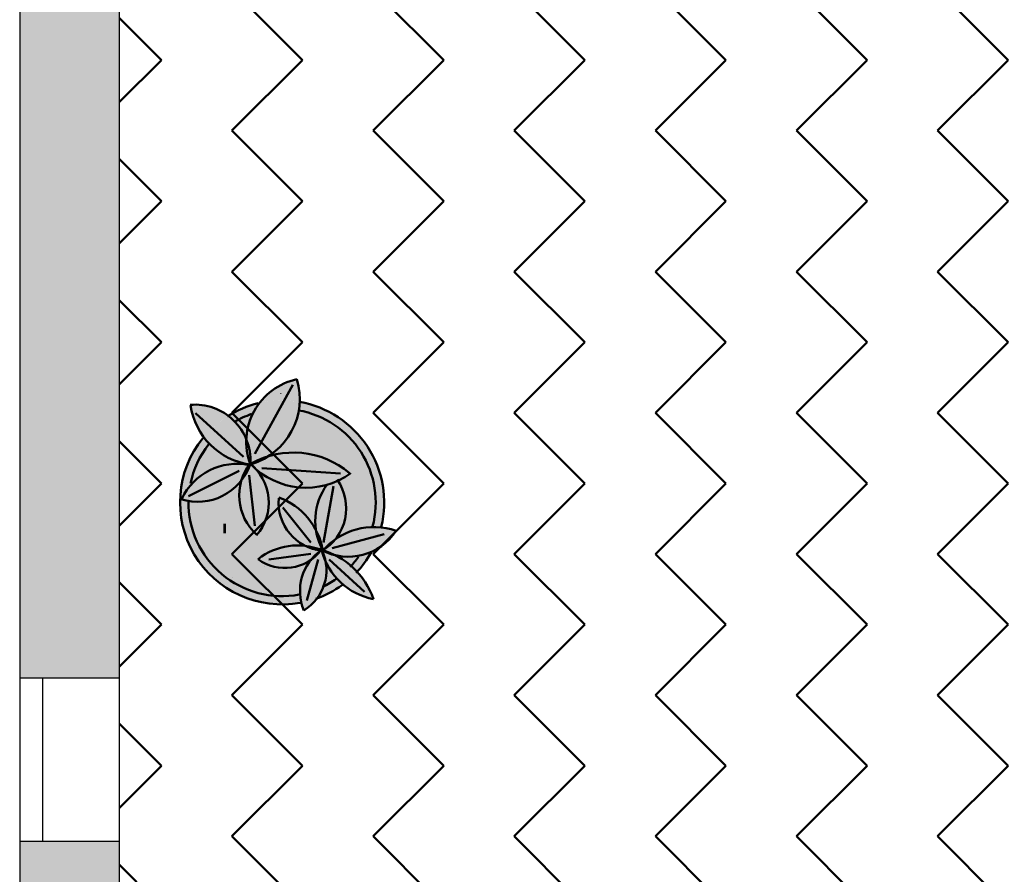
# Model space of a CAD drawing. Header units: metres. Extents: x -1 to 474, y -6 to 65.
# Tile 4 of 15: x 394.14 to 397.1, y 17.49 to 20.06. Entities that reach past the tile are written whole.
import ezdxf

# ---------------------------------------------------------------- set-up
doc = ezdxf.new("R2010")
doc.units = ezdxf.units.M
doc.linetypes.add('CONTINUA', pattern=[0])
doc.linetypes.add('PUNKT', pattern=[6.35, 0, -6.35])
doc.layers.add('3D P1 MURS EXISTENTS', color=7, linetype='CONTINUA', lineweight=25)
doc.layers.add('P1 MOBLES', color=7, linetype='CONTINUA', lineweight=25)

# ---------------------------------------------------------------- blocks, each defined once
blk = doc.blocks.new('OBJETO_COMPLEJO_24')
at = {"layer": 'P1 MOBLES', "color": 202, "linetype": 'CONTINUA', "lineweight": 50, "transparency": 33554687}
for p, q in [((394.9605, 18.9641), (394.8462, 18.7567)), ((394.6684, 18.8794), (394.8123, 18.7482)), ((395.1044, 18.6974), (394.8673, 18.7143)), ((394.6472, 18.6297), (394.7996, 18.7059)), ((394.8462, 18.5408), (394.8292, 18.6932)), ((395.0536, 18.49), (395.0832, 18.6593)), ((395.0155, 18.49), (394.9308, 18.5958)), ((395.2525, 18.5408), (395.2525, 18.5408)), ((395.079, 18.473), (395.2356, 18.5154)), ((395.1594, 18.5111), (395.1594, 18.5111)), ((395.206, 18.5281), (395.206, 18.5281)), ((395.0282, 18.4688), (395.0536, 18.473)), ((395.0663, 18.4773), (395.0663, 18.4773)), ((395.1129, 18.4942), (395.1129, 18.4942)), ((395.0155, 18.4561), (394.8885, 18.4392)), ((394.9689, 18.4476), (394.9689, 18.4476)), ((395.0155, 18.4646), (395.0155, 18.4646)), ((394.8758, 18.418), (394.8758, 18.418)), ((394.9224, 18.4307), (394.9224, 18.4307)), ((395.0367, 18.4392), (395.0028, 18.3164)), ((395.0705, 18.4392), (395.1763, 18.3418)), ((394.7784, 18.3841), (394.7784, 18.3841)), ((394.8292, 18.4011), (394.8292, 18.4011)), ((394.7319, 18.3672), (394.7319, 18.3672))]:
    blk.add_line(p, q, dxfattribs=at)
for points in [[(394.8571, 18.9091), (394.8449, 18.9059), (394.8328, 18.9022), (394.8209, 18.898), (394.8092, 18.8933), (394.7977, 18.8882), (394.7865, 18.8826), (394.7754, 18.8765), (394.7646, 18.87)], [(394.8369, 18.8767), (394.83, 18.8743), (394.8233, 18.8716), (394.8166, 18.8689), (394.81, 18.8659), (394.8035, 18.8628), (394.7971, 18.8595), (394.7907, 18.856), (394.7845, 18.8524)], [(394.7076, 18.7849), (394.6979, 18.7717), (394.6889, 18.7581), (394.6808, 18.7439), (394.6735, 18.7293), (394.667, 18.7144), (394.6614, 18.699), (394.6568, 18.6833), (394.653, 18.6674)], [(394.852, 18.5125), (394.8614, 18.5245), (394.8695, 18.5374), (394.8761, 18.551), (394.8814, 18.5651), (394.8853, 18.5797), (394.8876, 18.5946), (394.8885, 18.6098), (394.8878, 18.625), (394.8856, 18.6402), (394.8818, 18.6549), (394.8766, 18.6691), (394.8701, 18.6827), (394.8622, 18.6955), (394.8531, 18.7075), (394.8427, 18.7186), (394.8312, 18.7287)], [(395.0476, 18.4644), (395.0606, 18.473), (395.0725, 18.4828), (395.0833, 18.4938), (395.0929, 18.5057), (395.1012, 18.5186), (395.1082, 18.5322), (395.1138, 18.5466), (395.1179, 18.5616), (395.1204, 18.577), (395.1213, 18.5924), (395.1207, 18.6077), (395.1185, 18.6229), (395.1147, 18.6377), (395.1095, 18.6521), (395.1028, 18.666), (395.0946, 18.6793)], [(395.133, 18.417), (395.1364, 18.4206), (395.1398, 18.4243), (395.143, 18.4281), (395.1462, 18.4319), (395.1494, 18.4358), (395.1524, 18.4398), (395.1554, 18.4438), (395.1583, 18.4478)], [(395.1514, 18.3994), (395.1578, 18.4064), (395.164, 18.4136), (395.17, 18.421), (395.1758, 18.4286), (395.1813, 18.4363), (395.1866, 18.4442), (395.1916, 18.4523), (395.1964, 18.4605)], [(395.0304, 18.3211), (395.0409, 18.3249), (395.0512, 18.3292), (395.0613, 18.3338), (395.0713, 18.3388), (395.081, 18.3442), (395.0906, 18.3499), (395.1, 18.3559), (395.1091, 18.3623)], [(395.0504, 18.3568), (395.0556, 18.3593), (395.0607, 18.362), (395.0659, 18.3648), (395.0709, 18.3677), (395.0759, 18.3707), (395.0808, 18.3737), (395.0857, 18.3769), (395.0905, 18.3802)]]:
    blk.add_lwpolyline(points, dxfattribs=at)
for centre, radius, start, end in [((395.0133, 18.7927), 0.1925, 102.1033, 200.2043), ((394.777, 18.9221), 0.2047, 286.8827, 16.7044), ((394.6663, 18.7376), 0.1672, 356.8346, 94.9411), ((394.8607, 18.9322), 0.2092, 187.9519, 262.1617), ((394.9288, 18.6106), 0.2814, 345.1592, 79.9371), ((394.9288, 18.6106), 0.3068, 346.1873, 80.2094), ((394.9284, 18.6108), 0.3065, 140.8457, 280.3403), ((394.9627, 18.5008), 0.26, 49.671, 119.1569), ((394.6748, 18.7794), 0.1667, 252.3924, 341.089), ((394.7932, 18.5432), 0.1838, 78.3106, 154.8452), ((394.9579, 18.6319), 0.1583, 142.1968, 228.1826), ((395.0004, 18.8853), 0.2302, 223.8051, 305.7246), ((395.2122, 18.5557), 0.184, 143.7197, 208.7429), ((395.0637, 18.6105), 0.1456, 174.9683, 264.1822), ((394.8484, 18.4329), 0.2052, 9.9277, 69.7965), ((394.9286, 18.6106), 0.2814, 179.2988, 280.5248), ((395.2049, 18.3347), 0.2022, 70.8423, 139.9272), ((395.1276, 18.6186), 0.171, 242.4364, 327.1103), ((394.9753, 18.289), 0.1925, 68.3632, 128.018), ((394.9371, 18.5509), 0.1372, 233.9913, 322.1023), ((395.1338, 18.3439), 0.1514, 125.2998, 202.3927), ((394.9205, 18.4072), 0.1415, 301.2067, 24.0281), ((394.9826, 18.2443), 0.2332, 19.0133, 74.4259), ((395.2418, 18.5174), 0.2009, 194.9276, 258.8765)]:
    blk.add_arc(centre, radius, start, end, dxfattribs=at)

msp = doc.modelspace()

# ---------------------------------------------------------------- hatches: boundary and pattern name
at = {"layer": '3D P1 MURS EXISTENTS', "linetype": 'CONTINUA', "lineweight": 18, "true_color": 0xa0a0a0, "transparency": 33554687}
for points in [[(394.1398, 21.2525), (394.1398, 18.0825), (394.4398, 18.0825), (394.4398, 21.2525)], [(394.4398, 17.5925), (394.1398, 17.5925), (394.1398, 16.2618), (394.4398, 16.2618)]]:
    msp.add_hatch(color=253, dxfattribs=at).paths.add_polyline_path(points)
at = {"layer": 'P1 MOBLES', "linetype": 'CONTINUA', "lineweight": 50, "transparency": 33554687}
h = msp.add_hatch(dxfattribs=at)
h.set_pattern_fill('TRAMA', color=202, scale=0.3, angle=135, style=0, pattern_type=2)
h.set_pattern_definition([(135, (-0.84853, 6e-17), (-0.42426407, 3e-17), [0.3, -0.3]), (225, (-0.84853, 6e-17), (-7e-17, -0.42426407), [0.3, -0.3])])
h.paths.add_polyline_path([(400.4234, 26.6821), (400.6941, 28.0485), (394.4398, 28.0485), (394.4398, 13.2195), (397.7561, 13.2195), (398.8018, 18.4972), (397.2323, 18.8081), (397.446, 19.8872), (399.0155, 19.5762), (400.2096, 25.603), (398.6401, 25.914), (398.8539, 26.993)], flags=0)
at = {"layer": 'P1 MOBLES', "linetype": 'CONTINUA', "lineweight": 25, "transparency": 33554687}
for points in [[(394.9481, 18.9168), (394.9525, 18.9164), (394.9595, 18.9159), (394.9686, 18.9147), (394.9736, 18.9141), (394.9762, 18.9136), (394.9798, 18.9132), (394.9924, 18.9106), (394.9814, 18.9129), (394.9815, 18.9143), (394.9814, 18.9312), (394.98, 18.948), (394.9772, 18.9646), (394.973, 18.981), (394.957, 18.9768), (394.9415, 18.9713), (394.9265, 18.9645), (394.9121, 18.9565), (394.8985, 18.9472), (394.8857, 18.9368), (394.8738, 18.9254), (394.863, 18.913), (394.8606, 18.9097), (394.8664, 18.9109), (394.8713, 18.912), (394.874, 18.9124), (394.8778, 18.9132), (394.8935, 18.9153), (394.8967, 18.9158), (394.8973, 18.9158), (394.8981, 18.9159), (394.9185, 18.9173), (394.9207, 18.9173), (394.9224, 18.9174), (394.9273, 18.9173), (394.939, 18.9173), (394.9444, 18.9169)], [(394.8967, 18.9158), (394.8713, 18.912), (394.8606, 18.9095), (394.8556, 18.9031), (394.8447, 18.8856), (394.8357, 18.8671), (394.8288, 18.8477), (394.824, 18.8276), (394.8214, 18.8072), (394.8212, 18.8001), (394.8266, 18.785), (394.831, 18.7664), (394.8332, 18.7475), (394.8332, 18.7269), (394.8346, 18.7257), (394.8566, 18.7332), (394.8546, 18.7372), (394.8577, 18.7388), (394.8803, 18.7475), (394.8896, 18.7501), (394.8945, 18.753), (394.9116, 18.7658), (394.9273, 18.7803), (394.9415, 18.7963), (394.9538, 18.8137), (394.9643, 18.8324), (394.9728, 18.852), (394.9792, 18.8724), (394.9834, 18.8934), (394.9852, 18.9119), (394.9736, 18.9141), (394.9481, 18.9168), (394.9224, 18.9174)], [(394.9235, 18.9401), (394.9235, 18.937), (394.9266, 18.937), (394.9266, 18.9401)], [(394.7259, 18.8938), (394.7116, 18.8985), (394.6969, 18.902), (394.682, 18.9041), (394.6669, 18.9048), (394.6533, 18.9042), (394.6565, 18.8866), (394.6608, 18.8702), (394.6665, 18.8543), (394.6734, 18.8388), (394.6816, 18.824), (394.6909, 18.8099), (394.6932, 18.8069), (394.6965, 18.8111), (394.6986, 18.8133), (394.7012, 18.8164), (394.7114, 18.827), (394.7141, 18.8298), (394.7148, 18.8304), (394.7155, 18.8312), (394.7307, 18.8449), (394.7322, 18.8461), (394.7332, 18.847), (394.7371, 18.8499), (394.7468, 18.8576), (394.7509, 18.8605), (394.7537, 18.8626), (394.7576, 18.865), (394.7637, 18.8692), (394.7813, 18.8797), (394.7812, 18.88), (394.7667, 18.8712), (394.7654, 18.8722), (394.7529, 18.8806), (394.7397, 18.8878)], [(394.8556, 18.9031), (394.8606, 18.9095), (394.8463, 18.9061), (394.8218, 18.8982), (394.7982, 18.8882), (394.7754, 18.8763), (394.7668, 18.8709), (394.7756, 18.8641), (394.7893, 18.8508), (394.8014, 18.8361), (394.8117, 18.82), (394.8212, 18.8008), (394.8214, 18.8072), (394.824, 18.8276), (394.8288, 18.8477), (394.8357, 18.8671), (394.8447, 18.8856)], [(394.9792, 18.8724), (394.9728, 18.852), (394.9643, 18.8324), (394.9538, 18.8137), (394.9415, 18.7963), (394.9273, 18.7803), (394.9116, 18.7658), (394.8912, 18.7506), (394.8896, 18.7501), (394.8761, 18.7421), (394.8566, 18.7332), (394.8346, 18.7257), (394.8427, 18.7186), (394.8473, 18.7137), (394.8514, 18.7098), (394.8701, 18.6956), (394.8901, 18.6833), (394.9113, 18.6731), (394.9334, 18.6651), (394.9562, 18.6594), (394.9794, 18.656), (395.0029, 18.6551), (395.0264, 18.6566), (395.0496, 18.6604), (395.0722, 18.6666), (395.0941, 18.675), (395.0965, 18.6762), (395.1028, 18.666), (395.1095, 18.6521), (395.1147, 18.6377), (395.1185, 18.6229), (395.1207, 18.6077), (395.1213, 18.5924), (395.1204, 18.577), (395.1179, 18.5616), (395.1138, 18.5466), (395.1082, 18.5322), (395.1012, 18.5186), (395.0929, 18.5057), (395.0876, 18.4992), (395.1001, 18.5077), (395.1195, 18.518), (395.14, 18.5261), (395.1612, 18.532), (395.1829, 18.5355), (395.2049, 18.5365), (395.2262, 18.5353), (395.2287, 18.5472), (395.2316, 18.5614), (395.2331, 18.5732), (395.2346, 18.5874), (395.2351, 18.5993), (395.2355, 18.6134), (395.235, 18.6256), (395.2341, 18.6395), (395.2326, 18.6516), (395.2306, 18.6653), (395.228, 18.6774), (395.2248, 18.6908), (395.2212, 18.7027), (395.2169, 18.7156), (395.2123, 18.7273), (395.2069, 18.7397), (395.2014, 18.751), (395.195, 18.7629), (395.1884, 18.7737), (395.1811, 18.7849), (395.1736, 18.7952), (395.1653, 18.8057), (395.157, 18.8154), (395.1479, 18.8251), (395.1388, 18.8341), (395.1289, 18.8429), (395.119, 18.8511), (395.1084, 18.8591), (395.0978, 18.8665), (395.0867, 18.8734), (395.0755, 18.8799), (395.0638, 18.8859), (395.052, 18.8914), (395.04, 18.8963), (395.0277, 18.9009), (395.0153, 18.9047), (395.0026, 18.9083), (394.9901, 18.911), (394.9852, 18.9119), (394.9834, 18.8934)], [(394.7893, 18.8508), (394.7756, 18.8641), (394.7668, 18.8709), (394.7537, 18.8626), (394.7332, 18.847), (394.7141, 18.8298), (394.6965, 18.8111), (394.6933, 18.8071), (394.6978, 18.8009), (394.7129, 18.7841), (394.7297, 18.769), (394.748, 18.7559), (394.7677, 18.7448), (394.7884, 18.7358), (394.81, 18.7292), (394.8303, 18.7253), (394.8321, 18.7279), (394.8321, 18.7278), (394.8266, 18.7459), (394.8227, 18.7661), (394.8209, 18.7866), (394.8212, 18.8001), (394.8202, 18.8029), (394.8117, 18.82), (394.8014, 18.8361)], [(394.7129, 18.7841), (394.6978, 18.8009), (394.6933, 18.8071), (394.6823, 18.7931), (394.6798, 18.7898), (394.6677, 18.7715), (394.6657, 18.7685), (394.655, 18.7489), (394.6535, 18.746), (394.6443, 18.7254), (394.6432, 18.7225), (394.6357, 18.7012), (394.6348, 18.6983), (394.6292, 18.6764), (394.6285, 18.6733), (394.6248, 18.6513), (394.6243, 18.6478), (394.6225, 18.626), (394.6222, 18.622), (394.6222, 18.6007), (394.6224, 18.5961), (394.6241, 18.5756), (394.6247, 18.5702), (394.628, 18.5508), (394.6293, 18.5446), (394.6339, 18.5265), (394.636, 18.5194), (394.6417, 18.5028), (394.6448, 18.4948), (394.6514, 18.4799), (394.6557, 18.471), (394.6629, 18.4579), (394.6687, 18.4481), (394.6761, 18.437), (394.6836, 18.4265), (394.6909, 18.4172), (394.7003, 18.4061), (394.7072, 18.3987), (394.7187, 18.3873), (394.725, 18.3816), (394.7387, 18.3701), (394.744, 18.3661), (394.7601, 18.3546), (394.7642, 18.352), (394.7828, 18.341), (394.7854, 18.3397), (394.8066, 18.3294), (394.8075, 18.3291), (394.831, 18.3201), (394.8557, 18.3129), (394.8809, 18.3079), (394.9065, 18.305), (394.9322, 18.3042), (394.9579, 18.3056), (394.9834, 18.3092), (394.9834, 18.309), (394.9859, 18.3094), (394.983, 18.3239), (394.9817, 18.3422), (394.9826, 18.3605), (394.9857, 18.3785), (394.991, 18.3961), (394.9984, 18.4129), (395.0077, 18.4286), (395.0156, 18.4388), (395.0058, 18.4322), (394.9901, 18.4244), (394.9735, 18.4187), (394.9563, 18.4151), (394.9388, 18.4138), (394.9212, 18.4147), (394.9039, 18.4178), (394.8872, 18.4232), (394.8713, 18.4306), (394.8561, 18.4402), (394.875, 18.4533), (394.8947, 18.4638), (394.9154, 18.472), (394.9369, 18.4776), (394.9589, 18.4808), (394.9812, 18.4814), (395.0033, 18.4795), (395.0251, 18.4749), (395.0385, 18.4705), (395.0485, 18.4722), (395.0419, 18.486), (395.0351, 18.5057), (395.0306, 18.5261), (395.0305, 18.5273), (395.0298, 18.5289), (395.0304, 18.5278), (395.0284, 18.5469), (395.0286, 18.5677), (395.0311, 18.5885), (395.036, 18.6087), (395.0432, 18.6283), (395.0525, 18.647), (395.0637, 18.6642), (395.0496, 18.6604), (395.0264, 18.6566), (395.0029, 18.6551), (394.9794, 18.656), (394.9562, 18.6594), (394.9334, 18.6651), (394.9113, 18.6731), (394.8901, 18.6833), (394.8701, 18.6956), (394.8512, 18.71), (394.8622, 18.6955), (394.8701, 18.6827), (394.8766, 18.6691), (394.8818, 18.6549), (394.8856, 18.6402), (394.8878, 18.625), (394.8885, 18.6098), (394.8876, 18.5946), (394.8853, 18.5797), (394.8814, 18.5651), (394.8761, 18.551), (394.8695, 18.5374), (394.8614, 18.5245), (394.8528, 18.5135), (394.8385, 18.528), (394.8264, 18.5437), (394.8164, 18.5608), (394.8087, 18.579), (394.8033, 18.598), (394.8002, 18.6176), (394.7997, 18.6374), (394.8016, 18.6571), (394.8061, 18.6771), (394.8036, 18.6736), (394.7901, 18.6591), (394.775, 18.6462), (394.7585, 18.6353), (394.7408, 18.6263), (394.7221, 18.6196), (394.7028, 18.6151), (394.6831, 18.6129), (394.6632, 18.6131), (394.6436, 18.6156), (394.6261, 18.6201), (394.6365, 18.6394), (394.6482, 18.6562), (394.6616, 18.6716), (394.6767, 18.6854), (394.6932, 18.6975), (394.711, 18.7076), (394.7297, 18.7157), (394.7493, 18.7217), (394.7694, 18.7255), (394.7898, 18.727), (394.8102, 18.7263), (394.8291, 18.7234), (394.8303, 18.7253), (394.81, 18.7292), (394.7884, 18.7358), (394.7677, 18.7448), (394.748, 18.7559), (394.7297, 18.769)], [(394.8102, 18.7263), (394.7898, 18.727), (394.7694, 18.7255), (394.7493, 18.7217), (394.7297, 18.7157), (394.711, 18.7076), (394.6932, 18.6975), (394.6767, 18.6854), (394.6616, 18.6716), (394.6482, 18.6562), (394.6365, 18.6394), (394.6261, 18.6201), (394.6436, 18.6156), (394.6632, 18.6131), (394.6831, 18.6129), (394.7028, 18.6151), (394.7221, 18.6196), (394.7408, 18.6263), (394.7585, 18.6353), (394.775, 18.6462), (394.7901, 18.6591), (394.8036, 18.6736), (394.8063, 18.6773), (394.8127, 18.695), (394.8217, 18.7126), (394.8291, 18.7234)], [(394.8701, 18.6827), (394.8622, 18.6955), (394.8531, 18.7075), (394.8473, 18.7137), (394.834, 18.7263), (394.8321, 18.7278), (394.8327, 18.726), (394.8249, 18.707), (394.8153, 18.6897), (394.8063, 18.6773), (394.806, 18.6764), (394.8016, 18.6571), (394.7997, 18.6374), (394.8002, 18.6176), (394.8033, 18.598), (394.8087, 18.579), (394.8164, 18.5608), (394.8264, 18.5437), (394.8385, 18.528), (394.8528, 18.5135), (394.8614, 18.5245), (394.8695, 18.5374), (394.8761, 18.551), (394.8814, 18.5651), (394.8853, 18.5797), (394.8876, 18.5946), (394.8885, 18.6098), (394.8878, 18.625), (394.8856, 18.6402), (394.8818, 18.6549), (394.8766, 18.6691)], [(395.1207, 18.6077), (395.1185, 18.6229), (395.1147, 18.6377), (395.1095, 18.6521), (395.1028, 18.666), (395.0965, 18.6762), (395.0941, 18.675), (395.0722, 18.6666), (395.0637, 18.6642), (395.0525, 18.647), (395.0432, 18.6283), (395.036, 18.6087), (395.0311, 18.5885), (395.0286, 18.5677), (395.0284, 18.5469), (395.0305, 18.5273), (395.0388, 18.5094), (395.0457, 18.4891), (395.0507, 18.4676), (395.0511, 18.4667), (395.0529, 18.4679), (395.0652, 18.481), (395.0819, 18.4953), (395.0876, 18.4992), (395.0929, 18.5057), (395.1012, 18.5186), (395.1082, 18.5322), (395.1138, 18.5466), (395.1179, 18.5616), (395.1204, 18.577), (395.1213, 18.5924)], [(394.748, 18.5575), (394.7891, 18.4867), (394.776, 18.568)], [(394.7515, 18.547), (394.7515, 18.5182), (394.7603, 18.5182), (394.7603, 18.547)], [(395.2189, 18.5109), (395.2263, 18.5353), (395.2049, 18.5365), (395.1829, 18.5355), (395.1612, 18.532), (395.14, 18.5261), (395.1195, 18.518), (395.1001, 18.5077), (395.0876, 18.4992), (395.0833, 18.4938), (395.0725, 18.4828), (395.0606, 18.473), (395.0529, 18.4679), (395.0518, 18.4667), (395.0664, 18.462), (395.0868, 18.453), (395.0876, 18.4525), (395.1037, 18.4493), (395.1231, 18.4477), (395.1425, 18.4483), (395.1618, 18.4511), (395.1805, 18.456), (395.1976, 18.4627), (395.2091, 18.4858), (395.219, 18.5109)], [(395.2712, 18.5258), (395.2545, 18.5308), (395.2375, 18.5343), (395.2264, 18.5356), (395.2254, 18.5323), (395.2247, 18.5296), (395.2189, 18.5109), (395.219, 18.5109), (395.2182, 18.5088), (395.2113, 18.4908), (395.2099, 18.488), (395.2091, 18.4858), (395.2068, 18.4813), (395.2026, 18.4722), (395.1995, 18.4666), (395.1976, 18.4627), (395.2009, 18.4641), (395.2148, 18.4715), (395.228, 18.4802), (395.2403, 18.49), (395.2517, 18.501), (395.262, 18.5129)], [(395.0377, 18.5118), (395.0304, 18.5275), (395.0312, 18.5233), (395.0345, 18.5083), (395.0362, 18.5024), (395.0407, 18.4896), (395.0427, 18.4842), (395.0485, 18.4722), (395.0496, 18.4724), (395.0462, 18.4872), (395.0445, 18.4928), (395.0399, 18.506)], [(395.0349, 18.4678), (395.0212, 18.4712), (395.0079, 18.476), (395, 18.4798), (394.9812, 18.4814), (394.9612, 18.4809), (394.9553, 18.4803), (394.9406, 18.4782), (394.9347, 18.4771), (394.9154, 18.472), (394.8967, 18.4646), (394.8914, 18.4621), (394.8783, 18.4551), (394.8732, 18.4521), (394.8561, 18.4402), (394.87, 18.4314), (394.8745, 18.4291), (394.8846, 18.4243), (394.8899, 18.4223), (394.9006, 18.4189), (394.9054, 18.4176), (394.9212, 18.4147), (394.9373, 18.4138), (394.9423, 18.414), (394.9535, 18.4149), (394.959, 18.4157), (394.97, 18.418), (394.9749, 18.4192), (394.9901, 18.4244), (395.0045, 18.4316), (395.0087, 18.4342), (395.015, 18.4384), (395.0243, 18.4489), (395.0349, 18.4587), (395.0448, 18.4663)], [(395.0016, 18.4797), (395.0014, 18.4791), (395.0037, 18.478), (395.009, 18.4756), (395.0168, 18.4728), (395.022, 18.471), (395.0297, 18.4691), (395.0385, 18.4705), (395.0275, 18.4742), (395.0223, 18.4755), (395.0056, 18.479)], [(395.0612, 18.4227), (395.0595, 18.4331), (395.0594, 18.4332), (395.0528, 18.4492), (395.0476, 18.4658), (395.0449, 18.4662), (395.0361, 18.456), (395.0259, 18.4464), (395.0152, 18.4382), (395.0098, 18.4313), (395.0072, 18.4277), (394.9987, 18.4134), (394.9973, 18.4105), (394.9918, 18.3981), (394.99, 18.3929), (394.9866, 18.3817), (394.9853, 18.3764), (394.983, 18.3631), (394.9825, 18.3599), (394.9817, 18.3433), (394.9819, 18.3388), (394.9828, 18.3265), (394.9836, 18.3209), (394.9859, 18.3093), (394.9999, 18.3122), (395.0197, 18.3176), (395.0336, 18.3224), (395.0362, 18.3258), (395.044, 18.3382), (395.0505, 18.3513), (395.0555, 18.3649), (395.0592, 18.3791), (395.0613, 18.3935), (395.062, 18.4081)], [(395.0503, 18.4662), (395.0515, 18.4669), (395.0428, 18.4697)], [(395.1539, 18.4023), (395.1415, 18.4149), (395.1275, 18.427), (395.1125, 18.438), (395.0966, 18.4478), (395.0869, 18.4527), (395.0777, 18.4551), (395.0628, 18.4604), (395.051, 18.4659), (395.0498, 18.4646), (395.055, 18.4512), (395.0588, 18.4371), (395.0595, 18.4331), (395.0673, 18.4179), (395.0764, 18.4033), (395.0868, 18.3895), (395.0984, 18.3767), (395.111, 18.3649), (395.1117, 18.3643), (395.1269, 18.3763), (395.1421, 18.3901)], [(395.1931, 18.4549), (395.1973, 18.4626), (395.1951, 18.4617), (395.1863, 18.458), (395.1829, 18.4569), (395.1805, 18.456), (395.1769, 18.4551), (395.1712, 18.4533), (395.1654, 18.452), (395.1618, 18.4511), (395.1592, 18.4507), (395.1558, 18.45), (395.1463, 18.4488), (395.1425, 18.4483), (395.1415, 18.4482), (395.1401, 18.4481), (395.1243, 18.4476), (395.1236, 18.4477), (395.1231, 18.4477), (395.1202, 18.4479), (395.1086, 18.4487), (395.1058, 18.4491), (395.1037, 18.4493), (395.0998, 18.4501), (395.093, 18.4512), (395.0869, 18.4527), (395.0966, 18.4478), (395.1125, 18.438), (395.1275, 18.427), (395.1415, 18.4149), (395.1539, 18.4023), (395.1562, 18.4046), (395.1565, 18.4049), (395.1696, 18.4205), (395.1818, 18.437), (395.1925, 18.4539)], [(395.1108, 18.3636), (395.1117, 18.3643), (395.111, 18.3649), (395.0984, 18.3767), (395.0868, 18.3895), (395.0764, 18.4033), (395.0673, 18.4179), (395.0595, 18.4331), (395.0612, 18.4227), (395.062, 18.4081), (395.0613, 18.3935), (395.0592, 18.3791), (395.0555, 18.3649), (395.0505, 18.3513), (395.044, 18.3382), (395.0362, 18.3258), (395.0336, 18.3224), (395.0391, 18.3243), (395.0579, 18.3323), (395.076, 18.3414), (395.0765, 18.3417), (395.0937, 18.3519), (395.0942, 18.3522)], [(395.154, 18.4022), (395.1525, 18.4006), (395.1525, 18.4006), (395.1524, 18.4006), (395.1466, 18.3947), (395.1421, 18.3901), (395.1405, 18.3886), (395.1388, 18.387), (395.1319, 18.3808), (395.1269, 18.3763), (395.1256, 18.3753), (395.1244, 18.3742), (395.116, 18.3677), (395.1118, 18.3644), (395.1167, 18.3602), (395.1296, 18.3508), (395.1432, 18.3424), (395.1575, 18.3351), (395.1722, 18.3289), (395.1875, 18.324), (395.203, 18.3203), (395.1968, 18.3364), (395.1894, 18.3521), (395.1808, 18.3672), (395.1711, 18.3816), (395.1604, 18.3952)], [(395.0304, 18.3211), (395.0303, 18.3212), (395.0236, 18.3188), (395.0216, 18.3182), (395.0197, 18.3176), (395.0133, 18.3158), (395.0051, 18.3134), (395.0024, 18.3128), (394.9999, 18.3122), (394.9938, 18.3109), (394.9866, 18.3093), (394.9889, 18.2999), (394.9938, 18.2862), (395.0051, 18.2938), (395.0156, 18.3025), (395.0253, 18.3121), (395.0336, 18.3222)]]:
    msp.add_hatch(color=7, dxfattribs=at).paths.add_polyline_path(points)

# ---------------------------------------------------------------- linework, layer by layer
at = {"layer": '3D P1 MURS EXISTENTS', "color": 7, "linetype": 'CONTINUA', "lineweight": 25, "transparency": 33554687}
for p, q in [((394.1398, 21.2525), (394.1398, 18.0825)), ((394.4398, 18.0825), (394.4398, 21.2525)), ((394.2098, 18.0825), (394.1398, 18.0825)), ((394.1398, 18.0825), (394.1398, 17.5925)), ((394.4398, 18.0825), (394.2098, 18.0825)), ((394.2098, 17.5925), (394.2098, 18.0825)), ((394.4398, 17.5925), (394.4398, 18.0825)), ((394.1398, 17.5925), (394.2098, 17.5925)), ((394.1398, 17.5925), (394.1398, 16.2618)), ((394.2098, 17.5925), (394.4398, 17.5925)), ((394.4398, 16.2618), (394.4398, 17.5925))]:
    msp.add_line(p, q, dxfattribs=at)
at = {"layer": '3D P1 MURS EXISTENTS', "color": 7, "linetype": 'PUNKT', "lineweight": 25, "transparency": 33554687}
for p, q in [((394.1398, 18.0825), (394.1398, 17.5925)), ((394.2098, 18.0825), (394.1398, 18.0825)), ((394.2098, 17.5925), (394.2098, 18.0825)), ((394.1398, 17.5925), (394.2098, 17.5925))]:
    msp.add_line(p, q, dxfattribs=at)

# ---------------------------------------------------------------- block references
at = {"layer": 'P1 MOBLES', "color": 202, "linetype": 'CONTINUA', "lineweight": 50, "transparency": 33554687}
msp.add_blockref('OBJETO_COMPLEJO_24', (0, 0), dxfattribs=at)

doc.saveas('drawing.dxf')
